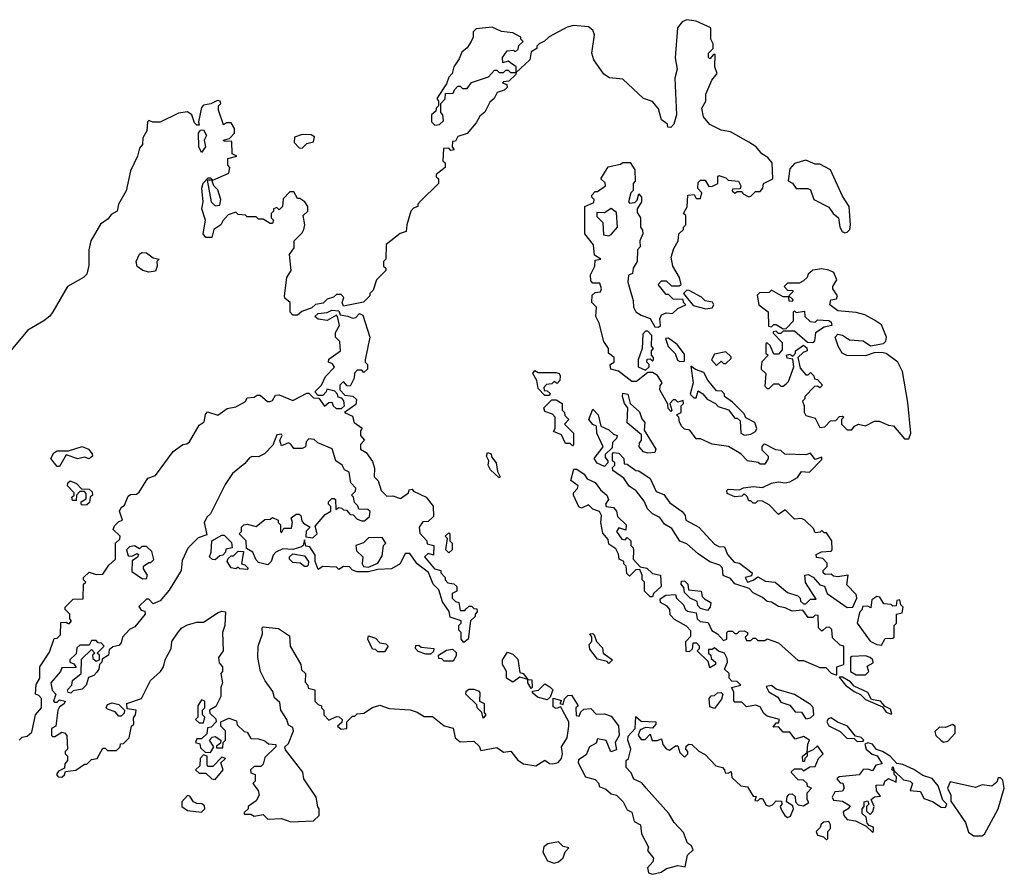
# Model space of a CAD drawing. Extents: x 1985742 to 2252716, y 78271 to 266492.
# Tile 70 of 250: x 2132952 to 2137251, y 139199 to 142931. Entities that reach past the tile are written whole.
import ezdxf

# ---------------------------------------------------------------- set-up
doc = ezdxf.new("R2010")
doc.units = 0

msp = doc.modelspace()

# ---------------------------------------------------------------- linework, layer by layer
at = {"layer": '0CON10XD'}
for points in [[(2136393.3, 139766.7), (2136400, 139785), (2136375, 139800), (2136338.3, 139788.3), (2136315, 139820), (2136285, 139820), (2136265, 139842.5), (2136241.7, 139841.7), (2136255, 139860), (2136265, 139860), (2136270, 139875), (2136215, 139890), (2136200.7, 139900.7), (2136185, 139930), (2136165, 139937.5), (2136125, 139930), (2136105, 139950), (2136075, 139950), (2136070, 139955), (2136070, 139995), (2136060, 140015), (2136100, 140025), (2136085, 140040), (2136061.7, 140041.7), (2136050, 140055), (2136050, 140075), (2136030, 140095), (2136042.5, 140125), (2136041.7, 140141.7), (2136030, 140165), (2136003.3, 140173.3), (2135985, 140187.5), (2135975, 140180), (2135960, 140180), (2135960, 140165), (2135970, 140155), (2135971.7, 140141.7), (2135990, 140125), (2135990, 140115), (2135965, 140100), (2135958.3, 140128.3), (2135910, 140175), (2135920, 140185), (2135920, 140195), (2135908.3, 140208.3), (2135891.7, 140208.3), (2135888.3, 140181.7), (2135875, 140170), (2135861.7, 140171.7), (2135860, 140215), (2135881.7, 140238.3), (2135881.7, 140261.7), (2135863, 140283), (2135811.7, 140311.7), (2135791.7, 140331.7), (2135790, 140355), (2135779.3, 140369.3), (2135750, 140385), (2135748.3, 140401.7), (2135773, 140417), (2135815, 140420), (2135820, 140405), (2135850, 140375), (2135857, 140357), (2135867.5, 140347.5), (2135905, 140340), (2135910, 140315), (2135923, 140303), (2135958.3, 140298.3), (2135973.6, 140263.6), (2135999.3, 140249.3), (2136025, 140220), (2136040, 140225), (2136040, 140255), (2136045, 140260), (2136065, 140260), (2136075, 140250), (2136085, 140250), (2136095, 140260), (2136115, 140262.5), (2136130, 140255), (2136130, 140245), (2136120, 140235), (2136125, 140220), (2136145, 140220), (2136155, 140230), (2136165, 140230), (2136175, 140220), (2136205, 140220), (2136215, 140227.5), (2136265, 140210), (2136351.7, 140131.7), (2136375, 140132.5), (2136445, 140102.5), (2136471.7, 140101.7), (2136495, 140077.5), (2136515, 140070), (2136520, 140070), (2136520, 140105), (2136550, 140115), (2136550, 140195), (2136535, 140200), (2136501.7, 140231.7), (2136497.5, 140267.5), (2136487.5, 140277.5), (2136473, 140277), (2136460, 140265), (2136455, 140260), (2136440, 140275), (2136438.3, 140328.3), (2136425, 140330), (2136415, 140320), (2136395, 140320), (2136371.7, 140351.7), (2136325, 140347.5), (2136295, 140362.5), (2136265, 140367.5), (2136235, 140387.5), (2136215, 140390), (2136195, 140407.5), (2136155, 140427.5), (2136136.7, 140446.7), (2136075, 140467.5), (2136055, 140490), (2136023.6, 140503.6), (2136020, 140535), (2136008.3, 140548.3), (2135965, 140563.3), (2135915, 140597.5), (2135865, 140642.5), (2135834.1, 140654.1), (2135799.3, 140709.3), (2135767, 140727), (2135746.4, 140756.4), (2135715, 140773.3), (2135693.3, 140795), (2135678.3, 140828.3), (2135643.9, 140873.9), (2135613.6, 140893.6), (2135589.3, 140929.3), (2135541.7, 140961.7), (2135540, 140975), (2135550, 140985), (2135550, 140995), (2135540, 141005), (2135540, 141035), (2135545, 141040), (2135568.3, 141038.3), (2135590, 141015), (2135591.7, 140991.7), (2135605, 140990), (2135641.7, 140961.7), (2135655, 140960), (2135705, 140927.5), (2135730.7, 140870.7), (2135765, 140857.5), (2135790.7, 140820.7), (2135845, 140782.5), (2135857.5, 140765), (2135860, 140745), (2135917.5, 140715), (2135985, 140640), (2136005, 140630), (2136029.3, 140629.3), (2136042.5, 140595), (2136071.7, 140561.7), (2136095, 140557.5), (2136150, 140515), (2136147.5, 140502.5), (2136120, 140495), (2136130, 140475), (2136155, 140482.5), (2136175, 140497.5), (2136208.3, 140478.3), (2136250, 140475), (2136305, 140430), (2136350, 140415), (2136360, 140405), (2136361.7, 140391.7), (2136375, 140380), (2136385, 140380), (2136405, 140400), (2136430, 140400), (2136383.6, 140473.6), (2136380, 140505), (2136395, 140507.5), (2136416.4, 140496.4), (2136445, 140462.5), (2136466.4, 140456.4), (2136477.5, 140425), (2136565, 140363.3), (2136590, 140365), (2136607.5, 140405), (2136605, 140420), (2136563, 140463), (2136570, 140505), (2136525, 140497.5), (2136505, 140500), (2136495, 140510), (2136468.3, 140508.3), (2136460, 140515), (2136460, 140525), (2136477, 140543), (2136477, 140557), (2136458.3, 140578.3), (2136431.7, 140581.7), (2136430, 140595), (2136453, 140607), (2136495, 140610), (2136500, 140615), (2136497.5, 140655), (2136475, 140690), (2136465, 140690), (2136455, 140700), (2136447, 140693), (2136425, 140690), (2136418.3, 140708.3), (2136380, 140745), (2136365, 140752.5), (2136335, 140750), (2136295, 140790), (2136265, 140770), (2136225, 140812.5), (2136195, 140827.5), (2136175, 140830), (2136165, 140820), (2136155, 140820), (2136145, 140830), (2136135, 140830), (2136128.3, 140848.3), (2136115, 140860), (2136105, 140850), (2136075, 140847.5), (2136041.7, 140861.7), (2136040, 140875), (2136045, 140880), (2136095, 140877.5), (2136113, 140887), (2136155, 140892.5), (2136195, 140887.5), (2136235, 140906.7), (2136265, 140912.5), (2136295, 140907.5), (2136315, 140913.3), (2136348.3, 140931.7), (2136365, 140957.5), (2136400, 140955), (2136455, 141010), (2136455, 141020), (2136425, 141010), (2136405, 141037.5), (2136385, 141030), (2136293, 141033), (2136275, 141050), (2136253, 141053), (2136205, 141077.5), (2136200, 141075), (2136193, 141067), (2136193, 141053), (2136220, 141025), (2136220, 141015), (2136205, 140990), (2136185, 140990), (2136177, 140997), (2136130, 141005), (2136100, 141035), (2136047, 141067), (2135975, 141077.5), (2135925, 141100), (2135905, 141100), (2135878.3, 141138.3), (2135855, 141142.5), (2135843.6, 141153.6), (2135833, 141173), (2135830, 141195), (2135820, 141205), (2135840, 141215), (2135840, 141245), (2135850, 141255), (2135848.3, 141268.3), (2135825, 141260), (2135815, 141270), (2135805, 141270), (2135790, 141255), (2135800, 141225), (2135795, 141220), (2135783.3, 141233.3), (2135781.7, 141251.7), (2135747.5, 141315), (2135748.3, 141331.7), (2135757.5, 141345), (2135736.4, 141376.4), (2135715, 141390), (2135695, 141390), (2135645, 141350), (2135625, 141350), (2135566.1, 141396.1), (2135532.5, 141405), (2135530, 141425), (2135547.5, 141435), (2135547.5, 141455), (2135522.5, 141475), (2135522.5, 141495), (2135502.5, 141525), (2135482.5, 141605), (2135467.5, 141635), (2135470, 141675), (2135450, 141695), (2135451.7, 141728.3), (2135465, 141740), (2135488.3, 141741.7), (2135492.5, 141755), (2135485, 141780), (2135455, 141780), (2135445, 141790), (2135443.6, 141816.4), (2135462.5, 141855), (2135465, 141880), (2135490, 141885), (2135461.7, 141901.7), (2135457, 141947), (2135420, 141995), (2135420, 142115), (2135458.3, 142131.7), (2135460, 142145), (2135450, 142155), (2135450, 142165), (2135465, 142180), (2135475, 142180), (2135510, 142205), (2135508.3, 142218.3), (2135490, 142235), (2135521.7, 142288.3), (2135575, 142300), (2135585, 142307.5), (2135617, 142307), (2135637.5, 142275), (2135640, 142225), (2135630, 142215), (2135630, 142185), (2135620, 142175), (2135610, 142135), (2135615, 142130), (2135637.5, 142132.5), (2135647.5, 142142.5), (2135655, 142170), (2135667.5, 142155), (2135667.5, 142135), (2135647.5, 142105), (2135648.3, 142088.3), (2135662.5, 142065), (2135662.5, 142025), (2135671.7, 142011.7), (2135672.5, 141995), (2135660, 141965), (2135661.7, 141938.3), (2135650, 141925), (2135647.5, 141875), (2135630, 141845), (2135628.3, 141821.7), (2135610, 141815), (2135607.5, 141785), (2135630, 141705), (2135632.5, 141675), (2135642.5, 141655), (2135665, 141640), (2135705, 141626.2), (2135725, 141590), (2135741.7, 141588.3), (2135750, 141595), (2135746.7, 141625), (2135755, 141642.5), (2135775, 141650), (2135801.7, 141648.3), (2135825, 141670), (2135860, 141685), (2135850, 141695), (2135848.3, 141708.3), (2135805, 141710), (2135785, 141730), (2135775, 141730), (2135740, 141775), (2135755, 141790), (2135775, 141790), (2135798.3, 141768.3), (2135831.7, 141768.3), (2135840, 141775), (2135833.3, 141805), (2135803.3, 141855), (2135797, 141893), (2135808.3, 141931.7), (2135827.5, 141965), (2135830, 141995), (2135850, 142015), (2135850, 142025), (2135860, 142035), (2135860, 142075), (2135850, 142085), (2135867, 142113), (2135870, 142165), (2135897, 142167), (2135905, 142150), (2135925, 142150), (2135930, 142175), (2135913, 142193), (2135915, 142220), (2135925, 142230), (2135945, 142230), (2135961.7, 142201.7), (2135977, 142203), (2136000, 142215), (2136000, 142245), (2136005, 142250), (2136035, 142240), (2136045, 142230), (2136090, 142225), (2136100, 142205), (2136098.3, 142191.7), (2136065, 142190), (2136063, 142183), (2136075, 142172.5), (2136085, 142180), (2136105, 142180), (2136110.7, 142170.7), (2136135, 142157.5), (2136145, 142160), (2136165, 142180), (2136185, 142180), (2136197.5, 142195), (2136200, 142215), (2136240, 142235), (2136237.5, 142305), (2136219.3, 142329.3), (2136192.5, 142345), (2136167.5, 142375), (2136135.9, 142395.9), (2136055, 142441.2), (2136015, 142447.5), (2135965, 142472.5), (2135937, 142507), (2135930, 142545), (2135947.5, 142575), (2135947.5, 142605), (2135974.1, 142665.9), (2135996.7, 142695), (2135987.5, 142725), (2135988.3, 142778.3), (2135981.7, 142778.3), (2135965, 142760), (2135960, 142765), (2135960, 142785), (2135980, 142805), (2135980, 142825), (2135970, 142845), (2135970, 142895), (2135905, 142924.4), (2135865, 142930.6), (2135845, 142922), (2135824.5, 142895), (2135814.2, 142764.2), (2135822.5, 142715), (2135812.5, 142675), (2135820, 142515), (2135807.5, 142475), (2135795, 142460), (2135781.7, 142461.7), (2135780, 142475), (2135753.9, 142493.9), (2135740.7, 142540.7), (2135715, 142573.3), (2135675, 142586), (2135585, 142670.8), (2135526.9, 142676.9), (2135502.9, 142692.9), (2135458.8, 142755), (2135450, 142785), (2135462, 142865), (2135453.8, 142885), (2135435, 142898.8), (2135370, 142905), (2135342.3, 142897.7), (2135263.9, 142856.1), (2135243.6, 142836.4), (2135220, 142825), (2135210, 142815), (2135210, 142805), (2135185, 142790), (2135180, 142755), (2135120, 142700), (2135118.3, 142691.7), (2135088.3, 142661.7), (2135065, 142660)], [(2134765, 142470), (2134785, 142472.5), (2134801.7, 142488.3), (2134800, 142515), (2134790, 142525), (2134790, 142565), (2134810, 142585), (2134811.7, 142608.3), (2134845, 142610), (2134850, 142625), (2134865, 142640), (2134875, 142640), (2134885, 142630), (2134905, 142630), (2134923.9, 142656.1), (2134998.3, 142681.7), (2135025, 142710), (2135035, 142710), (2135045, 142700), (2135065, 142700), (2135075, 142710), (2135085, 142710), (2135095, 142700), (2135120, 142700), (2135120, 142725), (2135085, 142750), (2135061.7, 142741.7), (2135060, 142765), (2135080, 142795), (2135107.5, 142797.5), (2135115, 142790), (2135128.3, 142801.7), (2135131.7, 142818.3), (2135150, 142835), (2135140, 142845), (2135140, 142855), (2135105, 142873.3), (2135055, 142878.6), (2135015, 142898), (2134945, 142890), (2134931.7, 142878.3), (2134932.5, 142855), (2134923.3, 142835), (2134905, 142807.5), (2134881.7, 142788.3), (2134870.7, 142759.3), (2134847.5, 142725), (2134840, 142695), (2134825, 142680), (2134815, 142650), (2134773, 142587), (2134780, 142575), (2134780, 142555), (2134770, 142545), (2134768.3, 142531.7), (2134750, 142515), (2134750, 142485), (2134765, 142470)], [(2135065, 142660), (2135060, 142655), (2135078.3, 142648.3), (2135080, 142635), (2135067, 142623), (2135037, 142613), (2135023, 142587), (2135005, 142570), (2134983, 142527), (2134960.7, 142509.3), (2134945, 142480), (2134906.4, 142433.6), (2134865, 142420), (2134855, 142400), (2134841.7, 142398.3), (2134840, 142375), (2134848.3, 142361.7), (2134835, 142360), (2134825, 142370), (2134801.7, 142368.3), (2134800, 142315), (2134810, 142305), (2134810, 142285), (2134770, 142255), (2134770, 142245), (2134780, 142235), (2134780, 142215), (2134701.7, 142138.3), (2134690, 142125), (2134690, 142115), (2134671.7, 142108.3), (2134660, 142095), (2134642.5, 142035), (2134640, 142005), (2134613, 141997), (2134551.7, 141948.3), (2134550, 141885), (2134540, 141875), (2134540, 141855), (2134550, 141845), (2134550, 141835), (2134510, 141795), (2134495, 141750), (2134480, 141735), (2134480, 141725), (2134452.5, 141697.5), (2134365, 141680), (2134360, 141695), (2134367, 141717), (2134355, 141730), (2134335, 141730), (2134321.7, 141718.3), (2134295, 141710), (2134277, 141693), (2134243, 141687), (2134227, 141673), (2134183, 141657), (2134165, 141640), (2134145, 141640), (2134133, 141653), (2134132.5, 141695), (2134110, 141715), (2134107.5, 141725), (2134117.5, 141805), (2134137.5, 141835), (2134130, 141905), (2134150, 141935), (2134150, 141965), (2134185, 142000), (2134192.5, 142015), (2134197.5, 142035), (2134190, 142075), (2134210, 142095), (2134210, 142115), (2134197.5, 142135), (2134175, 142150), (2134165, 142150), (2134148.3, 142178.3), (2134131.7, 142178.3), (2134101.7, 142148.3), (2134100, 142115), (2134085, 142100), (2134075, 142110), (2134060, 142105), (2134060, 142095), (2134050, 142085), (2134050, 142065), (2134060, 142055), (2134055, 142040), (2134045, 142040), (2134015, 142060), (2133995, 142060), (2133985, 142070), (2133945, 142070), (2133937, 142077), (2133905, 142080), (2133895, 142090), (2133861.7, 142078.3), (2133838.3, 142051.7), (2133830, 142035), (2133800, 142015), (2133790, 141980), (2133765, 141980), (2133752.5, 141995), (2133763.3, 142055), (2133747.5, 142105), (2133752.5, 142135), (2133747.5, 142195), (2133753, 142217), (2133775, 142240), (2133785, 142240), (2133795, 142230), (2133865, 142260), (2133870, 142285), (2133860, 142295), (2133860, 142325), (2133900, 142335), (2133880, 142345), (2133878.3, 142398.3), (2133845, 142400), (2133840, 142405), (2133868.3, 142411.7), (2133890, 142435), (2133890, 142455), (2133875, 142480), (2133855, 142480), (2133841.7, 142471.7), (2133820, 142535), (2133820, 142555), (2133830, 142565), (2133827.5, 142575), (2133815, 142577.5), (2133787, 142563), (2133755, 142556.7), (2133745, 142547.5), (2133732.5, 142485), (2133735, 142470), (2133725, 142470), (2133715, 142480), (2133703.3, 142515), (2133685, 142528.8), (2133645, 142522), (2133565, 142482.5), (2133532.5, 142482.5), (2133515, 142490), (2133510, 142485), (2133506.7, 142445), (2133490, 142415), (2133487.5, 142385), (2133475, 142370), (2133466.7, 142335), (2133435, 142270), (2133416.4, 142183.6), (2133382.5, 142125), (2133377.5, 142095), (2133350.7, 142079.3), (2133338.3, 142061.7), (2133305, 142037.5), (2133262.5, 141965), (2133253.3, 141925), (2133253, 141857), (2133245, 141820), (2133230, 141805), (2133160, 141765), (2133096.7, 141655), (2133083.9, 141636.1), (2133057.5, 141615), (2132987.5, 141575), (2132913.3, 141486.7)], [(2133745, 142350), (2133733.3, 142375), (2133732.5, 142435), (2133741.7, 142448.3), (2133755, 142450), (2133767.5, 142425), (2133757.5, 142405), (2133762.5, 142375), (2133745, 142350)], [(2134185, 142370), (2134205, 142390), (2134235, 142397.5), (2134238.8, 142418.8), (2134225, 142427.5), (2134185, 142430), (2134151.7, 142418.3), (2134150, 142395), (2134171.7, 142371.7), (2134185, 142370)], [(2136555, 142000), (2136565, 142003.3), (2136576.7, 142015), (2136580, 142035), (2136573.8, 142115), (2136545, 142160), (2136492.5, 142275), (2136445, 142300), (2136425, 142300), (2136385, 142316.7), (2136335, 142302.5), (2136315, 142280), (2136307.5, 142227.5), (2136326.4, 142216.4), (2136343, 142193), (2136393.6, 142193.6), (2136405, 142187.5), (2136418.8, 142145), (2136485, 142112.5), (2136503.6, 142083.6), (2136527.5, 142065), (2136533.3, 142025), (2136543.3, 142005), (2136555, 142000)], [(2133805, 142117.5), (2133825, 142120), (2133830, 142145), (2133817, 142187), (2133800, 142205), (2133790, 142230), (2133770, 142230), (2133787.5, 142135), (2133805, 142117.5)], [(2135525, 141987.5), (2135535, 141992.5), (2135562.5, 142025), (2135558.3, 142088.3), (2135535, 142106.7), (2135505, 142087.5), (2135471.7, 142088.3), (2135471.7, 142071.7), (2135497.5, 142045), (2135501.7, 141991.7), (2135525, 141987.5)], [(2133515, 141827.5), (2133490, 141835), (2133465, 141852.5), (2133460, 141875), (2133475, 141906.7), (2133485, 141913.3), (2133505, 141912.5), (2133535, 141890), (2133560, 141885), (2133550, 141875), (2133552.5, 141855), (2133545, 141832.5), (2133515, 141827.5)], [(2136835, 141100), (2136842.5, 141125), (2136829.5, 141259.5), (2136806.1, 141393.9), (2136786.7, 141435), (2136735, 141473.3), (2136715, 141476.7), (2136683.6, 141476.4), (2136645, 141463.3), (2136563.6, 141463.6), (2136543.3, 141475), (2136526.2, 141505), (2136512.5, 141545), (2136525, 141557.5), (2136545, 141552.5), (2136575, 141533.3), (2136635, 141528.8), (2136666.4, 141506.4), (2136723.6, 141516.4), (2136733.6, 141526.4), (2136736.4, 141543.6), (2136715, 141597.5), (2136685, 141618.8), (2136641.7, 141641.7), (2136605, 141652.5), (2136525, 141660), (2136490, 141685), (2136493.3, 141706.7), (2136518.3, 141711.7), (2136522.5, 141725), (2136502.5, 141755), (2136502.5, 141765), (2136520, 141795), (2136506.4, 141826.4), (2136485, 141837.5), (2136455, 141842.5), (2136415, 141837.5), (2136395, 141820), (2136390, 141805), (2136375, 141790), (2136355, 141780), (2136305, 141780), (2136290, 141765), (2136305, 141750), (2136328.3, 141748.3), (2136328.3, 141741.7), (2136310, 141725), (2136328.3, 141708.3), (2136325, 141700), (2136311.7, 141701.7), (2136310, 141720), (2136285, 141720), (2136235, 141750), (2136225, 141740), (2136181.7, 141738.3), (2136172.5, 141727.5), (2136180, 141685), (2136220, 141655), (2136221.7, 141591.7), (2136235, 141590), (2136245, 141600), (2136255, 141600), (2136285, 141580), (2136298.3, 141581.7), (2136330, 141615), (2136330, 141655), (2136335, 141660), (2136342.5, 141652.5), (2136378.3, 141658.3), (2136380, 141635), (2136403, 141613), (2136425, 141610), (2136435, 141620), (2136485, 141617.5), (2136495, 141610), (2136497.5, 141595), (2136465, 141587.5), (2136427, 141563), (2136421.7, 141528.3), (2136415, 141520), (2136391.7, 141521.7), (2136335, 141570), (2136285, 141570), (2136275, 141560), (2136265, 141560), (2136255, 141570), (2136241.7, 141568.3), (2136241.7, 141561.7), (2136281.7, 141521.7), (2136281.7, 141488.3), (2136265, 141470), (2136245, 141470), (2136228.3, 141508.3), (2136215, 141520), (2136210, 141515), (2136210, 141475), (2136220, 141465), (2136193, 141437), (2136190, 141415), (2136190, 141405), (2136210, 141385), (2136205, 141330), (2136215, 141320), (2136225, 141320), (2136245, 141340), (2136265, 141340), (2136275, 141330), (2136285, 141330), (2136299.3, 141340.7), (2136308.8, 141351.2), (2136332.5, 141415), (2136328.3, 141448.3), (2136302.5, 141452.5), (2136300, 141465), (2136315, 141470), (2136328.3, 141461.7), (2136340, 141475), (2136340, 141485), (2136375, 141510), (2136388.3, 141498.3), (2136390, 141485), (2136372.5, 141477.5), (2136350, 141455), (2136359.3, 141409.3), (2136385, 141380), (2136395, 141380), (2136405, 141390), (2136420, 141375), (2136421.7, 141361.7), (2136435, 141360), (2136457.5, 141335), (2136445, 141322.5), (2136435, 141330), (2136421.7, 141328.3), (2136380, 141285), (2136380, 141275), (2136370, 141265), (2136377.5, 141245), (2136377, 141217), (2136385, 141202.5), (2136425, 141190), (2136445, 141150), (2136467, 141153), (2136491.7, 141178.3), (2136515, 141180), (2136531.7, 141198.3), (2136545, 141200), (2136550, 141195), (2136540, 141185), (2136540, 141165), (2136565, 141140), (2136585, 141140), (2136597.5, 141155), (2136615, 141163.8), (2136645, 141157.5), (2136685, 141177.5), (2136705, 141177.5), (2136745, 141160), (2136767, 141157), (2136815, 141100), (2136835, 141100)], [(2135948.3, 141668.3), (2135975, 141672.5), (2135982.5, 141685), (2135977, 141697), (2135945, 141702.5), (2135928.3, 141718.3), (2135875, 141747.5), (2135865, 141750), (2135850, 141735), (2135893, 141683), (2135948.3, 141668.3)], [(2132950, 139785), (2132963, 139797), (2132985, 139802.5), (2133005, 139820), (2133020, 139895), (2133047.5, 139925), (2133047, 139967), (2133035, 139980), (2133020, 139985), (2133023, 140027), (2133040, 140055), (2133040, 140105), (2133081.7, 140168.3), (2133101.7, 140228.3), (2133115, 140230), (2133130, 140245), (2133131.7, 140298.3), (2133155, 140300), (2133160, 140295), (2133167, 140293), (2133177.5, 140305), (2133170, 140315), (2133170, 140335), (2133150, 140355), (2133150, 140365), (2133185, 140400), (2133228.3, 140401.7), (2133230, 140465), (2133240, 140475), (2133230, 140485), (2133230, 140495), (2133255, 140517.5), (2133285, 140507.5), (2133315, 140510), (2133340.7, 140549.3), (2133370, 140575), (2133370, 140645), (2133388.3, 140661.7), (2133390, 140675), (2133360, 140705), (2133365, 140720), (2133385, 140740), (2133400, 140745), (2133387.5, 140785), (2133395, 140800), (2133410, 140810), (2133425, 140850), (2133435, 140857.5), (2133461.7, 140858.3), (2133473, 140867), (2133510.7, 140929.3), (2133545, 140940), (2133622.5, 141045), (2133663.9, 141076.1), (2133681.7, 141078.3), (2133693, 141087), (2133735, 141160), (2133757.5, 141175), (2133763, 141207), (2133771.7, 141218.3), (2133816.4, 141203.6), (2133857.5, 141232.5), (2133895, 141240), (2133937, 141263), (2133945, 141280), (2133975, 141282.5), (2133988.3, 141291.7), (2134001.7, 141291.7), (2134033.9, 141263.9), (2134045, 141263.3), (2134055, 141267.5), (2134068.3, 141291.7), (2134085, 141292.5), (2134145, 141267.5), (2134205, 141300), (2134215, 141300), (2134235, 141280), (2134258.3, 141278.3), (2134283, 141243), (2134301.7, 141258.3), (2134315, 141260), (2134320, 141245), (2134333, 141233), (2134357.5, 141232.5), (2134370, 141245), (2134367, 141267), (2134358.3, 141278.3), (2134341.7, 141281.7), (2134340, 141295), (2134328.3, 141308.3), (2134293, 141317), (2134290, 141305), (2134275, 141290), (2134255, 141290), (2134240, 141305), (2134270, 141335), (2134287, 141373), (2134327, 141413), (2134318.3, 141428.3), (2134300, 141435), (2134301.7, 141448.3), (2134352.5, 141485), (2134350, 141525), (2134330, 141545), (2134330, 141565), (2134347.5, 141595), (2134340, 141635), (2134335, 141640), (2134295, 141617.5), (2134255, 141623.3), (2134240, 141635), (2134255, 141647.5), (2134295, 141652.5), (2134315, 141662.5), (2134345, 141660), (2134351.7, 141641.7), (2134385, 141636.7), (2134405, 141626.7), (2134419.2, 141630.8), (2134435, 141647.5), (2134450.7, 141640.7), (2134480, 141545), (2134460, 141445), (2134460, 141435), (2134470, 141425), (2134470, 141405), (2134455, 141390), (2134445, 141400), (2134425, 141400), (2134413, 141387), (2134412.5, 141365), (2134395, 141330), (2134381.7, 141331.7), (2134365, 141350), (2134350, 141335), (2134350, 141315), (2134371.7, 141291.7), (2134407, 141287), (2134421.7, 141271.7), (2134419.3, 141250.7), (2134370, 141215), (2134405, 141200), (2134411.7, 141171.7), (2134447, 141147), (2134440, 141135), (2134440, 141115), (2134457.5, 141095), (2134440, 141075), (2134440, 141055), (2134465, 141040), (2134491.7, 141001.7), (2134501.7, 140971.7), (2134500, 140935), (2134516.7, 140916.7), (2134530, 140875), (2134555, 140850), (2134581.7, 140851.7), (2134615, 140840), (2134650, 140865), (2134651.7, 140878.3), (2134665, 140880), (2134671.7, 140871.7), (2134726.1, 140846.1), (2134757, 140807), (2134758.3, 140761.7), (2134735, 140740), (2134711.7, 140738.3), (2134696.7, 140715), (2134698.3, 140688.3), (2134730, 140655), (2134731.7, 140641.7), (2134760, 140635), (2134758.3, 140591.7), (2134735, 140600), (2134720, 140585), (2134763.3, 140533.3), (2134790, 140525), (2134790, 140515), (2134810, 140495), (2134810, 140485), (2134821.7, 140471.7), (2134847, 140467), (2134860, 140455), (2134860, 140435), (2134840, 140425), (2134840, 140405), (2134855, 140390), (2134870, 140385), (2134875, 140350), (2134895, 140350), (2134901.7, 140358.3), (2134915, 140370), (2134925, 140370), (2134935, 140360), (2134948.3, 140358.3), (2134950, 140345), (2134940, 140335), (2134940, 140325), (2134920, 140305), (2134910, 140225), (2134891.7, 140211.7), (2134880, 140225), (2134880, 140255), (2134870, 140265), (2134870, 140285), (2134880, 140295), (2134880, 140305), (2134831.7, 140321.7), (2134827, 140347), (2134798.3, 140388.3), (2134781.7, 140441.7), (2134757.5, 140465), (2134737, 140517), (2134687.5, 140555), (2134655, 140600), (2134635, 140600), (2134612.5, 140555), (2134575, 140532.5), (2134515, 140530), (2134475, 140520), (2134425, 140520), (2134405, 140527.5), (2134391.7, 140541.7), (2134365, 140542.5), (2134345, 140530), (2134335, 140540), (2134275, 140542.5), (2134255, 140530), (2134242.5, 140565), (2134241.7, 140591.7), (2134218.3, 140628.3), (2134201.7, 140631.7), (2134195, 140660), (2134190, 140635), (2134181.7, 140628.3), (2134145, 140617.5), (2134100.7, 140619.3), (2134070, 140605), (2134058.3, 140591.7), (2134050, 140565), (2134035, 140550), (2133995, 140560), (2133983, 140573), (2133970, 140605), (2133941.7, 140621.7), (2133940, 140655), (2133910, 140685), (2133920, 140695), (2133920, 140715), (2133930, 140725), (2133945, 140727.5), (2133985, 140717.5), (2134021.7, 140748.3), (2134045, 140750), (2134055, 140757.5), (2134080, 140745), (2134080, 140735), (2134090, 140725), (2134090, 140695), (2134095, 140690), (2134105, 140710), (2134139.3, 140710.7), (2134143.3, 140735), (2134137.5, 140755), (2134158.3, 140771.7), (2134171.7, 140771.7), (2134180, 140765), (2134183, 140743), (2134191.7, 140731.7), (2134220, 140715), (2134203, 140697), (2134201.7, 140671.7), (2134231.7, 140668.3), (2134250, 140685), (2134241.7, 140718.3), (2134285, 140770), (2134310, 140785), (2134310, 140805), (2134300, 140815), (2134300, 140825), (2134315, 140840), (2134325, 140840), (2134330, 140835), (2134331.7, 140791.7), (2134345, 140800), (2134358.3, 140798.3), (2134365, 140790), (2134378.3, 140788.3), (2134395, 140770), (2134408.3, 140768.3), (2134425, 140750), (2134445, 140742.5), (2134457, 140743), (2134479.3, 140760.7), (2134482.5, 140782.5), (2134471.7, 140791.7), (2134433, 140793), (2134428.3, 140808.3), (2134413, 140823), (2134410, 140845), (2134400, 140855), (2134418.3, 140871.7), (2134420, 140885), (2134398.3, 140908.3), (2134390, 140955), (2134370, 140965), (2134360, 140985), (2134332.5, 141005), (2134316.4, 141056.4), (2134253, 141083), (2134237, 141097), (2134215, 141100), (2134202.5, 141087.5), (2134200, 141065), (2134185, 141057.5), (2134148.3, 141058.3), (2134136.4, 141076.4), (2134125, 141082.5), (2134095, 141070), (2134087.5, 141095), (2134097.5, 141115), (2134095, 141120), (2134075, 141117.5), (2134057, 141073), (2134020, 141035), (2133995, 141021.2), (2133967, 141023), (2133955, 141017.5), (2133935, 140992.5), (2133880.6, 140949.4), (2133848.8, 140901.2), (2133785, 140772.5), (2133770, 140760), (2133757.5, 140735), (2133768.3, 140681.7), (2133731.7, 140668.3), (2133686.4, 140623.6), (2133660.7, 140569.3), (2133657.5, 140525), (2133605, 140440), (2133565, 140392.5), (2133535, 140380), (2133515, 140400), (2133505, 140400), (2133471.7, 140368.3), (2133481.7, 140351.7), (2133498.3, 140348.3), (2133500, 140335), (2133455, 140280), (2133431.7, 140268.3), (2133400, 140235), (2133395, 140210), (2133385, 140197.5), (2133358.3, 140191.7), (2133341.7, 140178.3), (2133340, 140155), (2133311.7, 140138.3), (2133310, 140125), (2133300, 140115)], [(2135685, 141400), (2135700, 141415), (2135700, 141425), (2135690, 141435), (2135691.7, 141448.3), (2135705, 141450), (2135715, 141440), (2135720, 141445), (2135720, 141455), (2135710, 141465), (2135710, 141485), (2135720, 141495), (2135710, 141505), (2135711.7, 141551.7), (2135695, 141570), (2135685, 141570), (2135673, 141557), (2135670, 141495), (2135652.5, 141445), (2135652.5, 141415), (2135685, 141400)], [(2135835, 141437.5), (2135855, 141440), (2135855, 141470), (2135823, 141513), (2135785, 141540), (2135771.7, 141538.3), (2135783, 141503), (2135813.6, 141473.6), (2135823.6, 141443.6), (2135835, 141437.5)], [(2135995, 141420), (2136015, 141440), (2136025, 141430), (2136035, 141430), (2136058.3, 141451.7), (2136058.3, 141458.3), (2136035, 141480), (2135985, 141470), (2135972.5, 141445), (2135995, 141420)], [(2136117, 141117), (2136145, 141120), (2136165, 141132.5), (2136170, 141145), (2136161.7, 141171.7), (2136122.5, 141192.5), (2136115, 141210), (2136065, 141260), (2136030, 141285), (2136030, 141295), (2136018.3, 141308.3), (2135995, 141310), (2135957, 141357), (2135939.3, 141389.3), (2135903, 141403), (2135881.7, 141418.3), (2135892.5, 141345), (2135880, 141295), (2135895, 141280), (2135905, 141280), (2135915, 141310), (2135935, 141297.5), (2135953.6, 141273.6), (2135990, 141255), (2136001.2, 141241.2), (2136047, 141227), (2136075, 141190), (2136085, 141190), (2136098.3, 141178.3), (2136100, 141125), (2136117, 141117)], [(2135265, 141290), (2135245, 141290), (2135215, 141320), (2135210, 141355), (2135192.5, 141385), (2135201.7, 141398.3), (2135215, 141390), (2135295, 141390), (2135306.7, 141385), (2135312.5, 141375), (2135310, 141355), (2135298.3, 141341.7), (2135285, 141350), (2135275, 141340), (2135251.7, 141338.3), (2135240, 141325), (2135241.7, 141311.7), (2135255, 141310), (2135268.3, 141298.3), (2135265, 141290)], [(2135695, 141037.5), (2135675, 141043.3), (2135656.7, 141065), (2135658.3, 141081.7), (2135667.5, 141095), (2135667.5, 141117.5), (2135605, 141170), (2135607.5, 141235), (2135592.5, 141255), (2135583.3, 141285), (2135585, 141300), (2135607.5, 141295), (2135617.5, 141255), (2135658.3, 141218.3), (2135668.3, 141188.3), (2135681.7, 141171.7), (2135678.3, 141138.3), (2135730, 141055), (2135725, 141040), (2135695, 141037.5)], [(2135365, 141070), (2135355, 141080), (2135335, 141080), (2135318.3, 141118.3), (2135283, 141133), (2135290, 141145), (2135290, 141195), (2135278.3, 141208.3), (2135245, 141220), (2135240, 141235), (2135275, 141270), (2135295, 141270), (2135320, 141255), (2135320, 141225), (2135330, 141215), (2135331.7, 141201.7), (2135350, 141185), (2135330, 141165), (2135370, 141125), (2135370, 141075), (2135365, 141070)], [(2135505, 140980), (2135473.6, 140993.6), (2135460, 141015), (2135500, 141065), (2135472.5, 141125), (2135470, 141155), (2135455, 141162.5), (2135437.5, 141185), (2135455, 141230), (2135477.5, 141205), (2135490, 141155), (2135525, 141140), (2135545, 141120), (2135560, 141115), (2135558.3, 141101.7), (2135540, 141085), (2135538.3, 141061.7), (2135508.3, 141031.7), (2135508.3, 141018.3), (2135520, 141005), (2135520, 140995), (2135505, 140980)], [(2133125, 140980), (2133115, 140980), (2133087.5, 141015), (2133100.7, 141039.3), (2133115, 141047.5), (2133165, 141047.5), (2133225, 141067.5), (2133252.5, 141055), (2133267.5, 141035), (2133270, 141025), (2133255, 141013.3), (2133235, 141020), (2133205, 141012.5), (2133155, 141030), (2133125, 140980)], [(2135045, 140930), (2135007.5, 140965), (2134997.5, 140985), (2135000, 141005), (2134990, 141025), (2134995, 141040), (2135010, 141035), (2135011.7, 141021.7), (2135032.5, 140995), (2135037.5, 140957.5), (2135050, 140935), (2135045, 140930)], [(2135715, 140410), (2135705, 140410), (2135680, 140435), (2135680, 140475), (2135670, 140485), (2135670, 140505), (2135660, 140530), (2135641.7, 140528.3), (2135615, 140500), (2135603, 140513), (2135600, 140545), (2135590, 140555), (2135590, 140565), (2135570, 140575), (2135567, 140597), (2135555, 140620), (2135525, 140640), (2135520.7, 140660.7), (2135498.3, 140688.3), (2135490, 140735), (2135492.5, 140765), (2135483, 140783), (2135453.9, 140793.9), (2135435, 140812.5), (2135405, 140797.5), (2135393, 140803), (2135370, 140855), (2135370, 140865), (2135387, 140883), (2135390, 140895), (2135358.3, 140918.3), (2135371.7, 140968.3), (2135385, 140967.5), (2135416.4, 140946.4), (2135430, 140925), (2135465, 140910), (2135488.3, 140878.3), (2135516.2, 140855), (2135522.5, 140835), (2135510, 140815), (2135512.5, 140805), (2135545, 140800), (2135557.5, 140785), (2135561.7, 140761.7), (2135600, 140725), (2135598.3, 140701.7), (2135568.3, 140711.7), (2135557.5, 140695), (2135581.7, 140661.7), (2135595, 140660), (2135605, 140670), (2135620, 140655), (2135620, 140635), (2135630, 140625), (2135631.7, 140611.7), (2135630, 140575), (2135661.7, 140541.7), (2135690, 140535), (2135715, 140512.5), (2135750, 140505), (2135752.5, 140455), (2135720, 140425), (2135715, 140410)], [(2133225, 140810), (2133220, 140815), (2133220, 140825), (2133241.7, 140838.3), (2133241.7, 140861.7), (2133235, 140870), (2133215, 140870), (2133200, 140855), (2133198.3, 140831.7), (2133181.7, 140831.7), (2133180, 140845), (2133190, 140855), (2133190, 140865), (2133160, 140895), (2133161.7, 140908.3), (2133172.5, 140917.5), (2133200, 140905), (2133221.7, 140881.7), (2133255, 140880), (2133268.3, 140868.3), (2133270, 140855), (2133260, 140845), (2133257, 140823), (2133245, 140812.5), (2133225, 140810)], [(2134825, 140602.5), (2134812.5, 140615), (2134820, 140665), (2134810, 140675), (2134825, 140690), (2134830, 140685), (2134830, 140655), (2134840, 140645), (2134840, 140615), (2134825, 140602.5)], [(2133805, 140572.5), (2133793, 140573), (2133780, 140585), (2133787.5, 140605), (2133790, 140655), (2133835, 140680), (2133845, 140680), (2133877, 140647), (2133880, 140625), (2133851.7, 140618.3), (2133850, 140605), (2133838.3, 140591.7), (2133825, 140590), (2133805, 140572.5)], [(2134475, 140540), (2134515, 140557.5), (2134535, 140590), (2134540, 140635), (2134550, 140645), (2134535, 140670), (2134475, 140667.5), (2134453.6, 140646.4), (2134420, 140635), (2134421.7, 140611.7), (2134450, 140585), (2134447.5, 140555), (2134453, 140543), (2134475, 140540)], [(2133488.3, 140488.3), (2133505, 140490), (2133510, 140505), (2133493, 140533), (2133492.5, 140545), (2133515, 140560), (2133525, 140560), (2133537, 140573), (2133528.3, 140608.3), (2133505, 140630), (2133485, 140630), (2133475, 140620), (2133453, 140633), (2133431.7, 140628.3), (2133417.5, 140615), (2133425, 140590), (2133441.7, 140588.3), (2133465, 140600), (2133470, 140595), (2133466.4, 140583.6), (2133442.5, 140567.5), (2133441.7, 140521.7), (2133488.3, 140488.3)], [(2133945, 140530), (2133913, 140533), (2133905, 140540), (2133895, 140532.5), (2133875, 140537.5), (2133857.5, 140565), (2133861.7, 140578.3), (2133875, 140590), (2133885, 140590), (2133905, 140610), (2133928.3, 140608.3), (2133920, 140555), (2133935, 140550), (2133950, 140535), (2133945, 140530)], [(2134195, 140542.5), (2134177, 140557), (2134145, 140560), (2134130, 140575), (2134130, 140585), (2134145, 140597.5), (2134195, 140590), (2134212.5, 140565), (2134211.7, 140548.3), (2134205, 140543.3), (2134195, 140542.5)], [(2135955, 140350), (2135925, 140360), (2135913, 140373), (2135910, 140390), (2135880, 140405), (2135855, 140430), (2135851.7, 140451.7), (2135840, 140465), (2135841.7, 140478.3), (2135855, 140480), (2135870, 140465), (2135871.7, 140441.7), (2135927.5, 140435), (2135932.5, 140412.5), (2135941.7, 140401.7), (2135970, 140385), (2135967.5, 140365), (2135955, 140350)], [(2136715, 140200), (2136731.7, 140228.3), (2136765, 140230), (2136770, 140235), (2136770, 140285), (2136780, 140295), (2136780, 140335), (2136805, 140340), (2136810, 140365), (2136800, 140375), (2136795, 140397.5), (2136782.5, 140395), (2136778.3, 140371.7), (2136765, 140370), (2136757, 140377), (2136725, 140380), (2136708.3, 140408.3), (2136695, 140412.5), (2136673, 140397), (2136668.3, 140361.7), (2136655, 140370), (2136631.7, 140368.3), (2136630, 140355), (2136618.3, 140341.7), (2136608.8, 140295), (2136665, 140217.5), (2136695, 140202.5), (2136715, 140200)], [(2133300, 140115), (2133297.5, 140095), (2133288.3, 140081.7), (2133275, 140067.5), (2133251.7, 140058.3), (2133242.5, 140025), (2133225, 140007.5), (2133185, 140000), (2133175, 139990), (2133163, 139993), (2133160, 140005), (2133180, 140025), (2133182.5, 140045), (2133220, 140075), (2133221.7, 140138.3), (2133265, 140180), (2133280, 140165), (2133270, 140155), (2133271.7, 140141.7), (2133285, 140130), (2133300, 140135), (2133300, 140155), (2133290, 140165), (2133320, 140195), (2133308.3, 140208.3), (2133295, 140210), (2133285, 140220), (2133265, 140220), (2133255, 140200), (2133215, 140200), (2133201.7, 140188.3), (2133198.3, 140161.7), (2133170, 140135), (2133170, 140125), (2133188.3, 140118.3), (2133198.3, 140101.7), (2133135, 140100), (2133130, 140085), (2133087.5, 140035), (2133093, 140003), (2133110, 139985), (2133100, 139955), (2133105, 139950), (2133115, 139950), (2133125, 139960), (2133150, 139955), (2133146.4, 139943.6), (2133125, 139930), (2133117.5, 139915), (2133110, 139845), (2133090, 139835), (2133090, 139805), (2133095, 139800), (2133105, 139800), (2133135, 139820), (2133147, 139817), (2133157.5, 139805), (2133160, 139745), (2133150, 139735), (2133150, 139725), (2133160, 139715), (2133160, 139695), (2133148.3, 139681.7), (2133147.5, 139662.5), (2133120.7, 139649.3), (2133112.5, 139635), (2133120, 139625), (2133135, 139622.5), (2133147, 139633), (2133151.7, 139648.3), (2133197, 139653), (2133235, 139680), (2133245, 139680), (2133265, 139700), (2133290, 139705), (2133315, 139750), (2133325, 139750), (2133335, 139740), (2133375, 139740), (2133390, 139755), (2133391.7, 139768.3), (2133405, 139770), (2133430, 139795), (2133440, 139845), (2133450, 139855), (2133448.3, 139881.7), (2133457.5, 139895), (2133460, 139915), (2133421.7, 139921.7), (2133420, 139945), (2133483.6, 139966.4), (2133522.5, 140045), (2133565.9, 140084.1), (2133580, 140105), (2133587.5, 140135), (2133612.5, 140185), (2133616.7, 140215), (2133643.3, 140256.7), (2133660, 140275), (2133685, 140287.5), (2133725, 140300), (2133755, 140300), (2133818.3, 140341.7), (2133835, 140347.5), (2133850, 140345), (2133847.5, 140285), (2133837.5, 140255), (2133840, 140175), (2133820, 140145), (2133822.5, 140122.5), (2133837.5, 140105), (2133837.5, 140085), (2133830, 140075), (2133837.5, 140035), (2133830, 140015), (2133830, 139975), (2133808.3, 139931.7), (2133780, 139915), (2133781.7, 139901.7), (2133808.3, 139878.3), (2133810, 139865), (2133788.3, 139841.7), (2133771.7, 139838.3), (2133768.3, 139811.7), (2133745, 139790), (2133725, 139790), (2133720, 139775), (2133738.3, 139768.3), (2133741.7, 139751.7), (2133761.7, 139731.7), (2133785, 139730), (2133800, 139755), (2133780, 139785), (2133791.7, 139798.3), (2133805, 139800), (2133830, 139785), (2133828.3, 139771.7), (2133811.7, 139758.3), (2133811.7, 139751.7), (2133838.3, 139751.7), (2133840, 139775), (2133850, 139785), (2133850, 139825), (2133830, 139845), (2133830, 139865), (2133865, 139880), (2133898.3, 139868.3), (2133901.7, 139851.7), (2133931.7, 139821.7), (2133945, 139820), (2133961.7, 139791.7), (2133995, 139790), (2134021.7, 139781.7), (2134038.3, 139768.3), (2134070, 139765), (2134070, 139755), (2134021.7, 139708.3), (2134015, 139680), (2134005, 139670), (2133975, 139670), (2133960, 139655), (2133961.7, 139641.7), (2133980, 139635), (2133980, 139605), (2133970, 139595), (2133992.5, 139565), (2133997.5, 139545), (2133985, 139520), (2133950, 139495), (2133950, 139485), (2133931.7, 139468.3), (2133931.7, 139461.7), (2133961.7, 139461.7), (2133975, 139452.5), (2134015, 139460), (2134035, 139440), (2134095, 139442.5), (2134135, 139427.5), (2134235, 139432.5), (2134260, 139455), (2134260, 139485), (2134253, 139493), (2134246.1, 139536.1), (2134192.5, 139615), (2134187.5, 139645), (2134113, 139743), (2134110, 139755), (2134125, 139770), (2134147.5, 139825), (2134145, 139840), (2134125, 139850), (2134117.5, 139875), (2134092.5, 139915), (2134088.3, 139948.3), (2134065, 139970), (2134057, 139997), (2134023.8, 140043.8), (2134003.3, 140085), (2133991.2, 140145), (2133992.5, 140195), (2134011.7, 140248.3), (2134010, 140275), (2134015, 140280), (2134081.7, 140271.7), (2134130, 140240), (2134132.5, 140195), (2134180, 140115), (2134181.7, 140091.7), (2134200, 140075), (2134198.3, 140038.3), (2134210, 140025), (2134211.7, 140011.7), (2134240, 140005), (2134240, 139955), (2134255, 139940), (2134270, 139935), (2134270, 139925), (2134280, 139915), (2134280, 139895), (2134301.7, 139871.7), (2134335, 139887.5), (2134347, 139887), (2134360, 139875), (2134358.3, 139861.7), (2134340, 139845), (2134355, 139832.5), (2134380, 139835), (2134380, 139865), (2134405, 139890), (2134415, 139890), (2134425, 139900), (2134455, 139902.5), (2134493, 139927), (2134525, 139936.7), (2134565, 139922.5), (2134656.4, 139916.4), (2134687, 139907), (2134718.3, 139888.3), (2134755, 139887.5), (2134805, 139847.5), (2134845, 139837.5), (2134853.3, 139795), (2134875, 139776.7), (2134935, 139780), (2134958.3, 139758.3), (2134965, 139740), (2135035, 139752.5), (2135065, 139732.5), (2135097, 139737), (2135127, 139697), (2135151.7, 139681.7), (2135205, 139672.5), (2135245, 139696.7), (2135265, 139682.5), (2135279.3, 139680.7), (2135302.5, 139687.5), (2135317.5, 139705), (2135322.5, 139725), (2135317.5, 139755), (2135342.5, 139795), (2135350, 139845), (2135350, 139865), (2135323.3, 139913.3), (2135315, 139930), (2135295, 139923.3), (2135280.7, 139930.7), (2135281.7, 139968.3), (2135318.3, 139958.3), (2135310, 139945), (2135325, 139940), (2135330, 139965), (2135345, 139980), (2135361.7, 139981.7), (2135390, 139935), (2135380, 139925), (2135381.7, 139891.7), (2135395, 139890), (2135401.7, 139908.3), (2135415, 139920), (2135445, 139922.5), (2135468.3, 139898.3), (2135505, 139900), (2135535, 139890), (2135567, 139847), (2135570, 139805), (2135552.5, 139775), (2135558.3, 139741.7), (2135533, 139733), (2135513, 139783), (2135475, 139790), (2135468.3, 139771.7), (2135440, 139755), (2135425, 139720), (2135391.2, 139698.8), (2135390, 139685), (2135422.5, 139625), (2135465, 139612.5), (2135480, 139595), (2135481.7, 139581.7), (2135510.7, 139570.7), (2135535, 139550), (2135557.5, 139545), (2135587.5, 139515), (2135605, 139480), (2135625, 139470), (2135635, 139430), (2135662.5, 139415), (2135667.5, 139375), (2135697.5, 139317.5), (2135693, 139303), (2135719.3, 139269.3), (2135716.2, 139253.8), (2135693.3, 139226.7), (2135697.5, 139205), (2135715, 139198.8), (2135752.5, 139207.5), (2135776.4, 139223.6), (2135825, 139237.5), (2135858.3, 139231.7), (2135868.3, 139281.7), (2135892.5, 139305), (2135885, 139322.5), (2135867.5, 139335), (2135850.7, 139380.7), (2135810, 139425), (2135786.7, 139465), (2135686.7, 139575), (2135668.3, 139598.3), (2135633.6, 139613.6), (2135622.5, 139642.5), (2135600, 139665), (2135600, 139695), (2135610, 139705), (2135620, 139745), (2135607.5, 139785), (2135608.3, 139801.7), (2135640, 139835), (2135642.5, 139887.5), (2135665, 139867.5), (2135730, 139865), (2135730, 139855), (2135715, 139837.5), (2135685, 139840), (2135660.7, 139829.3), (2135653, 139807), (2135665, 139786.7), (2135682.5, 139787.5), (2135705, 139810), (2135713, 139783), (2135735, 139782.5), (2135755, 139790), (2135760, 139765), (2135775, 139746.7), (2135789.3, 139740.7), (2135815, 139760), (2135825, 139760), (2135835, 139730), (2135855, 139710), (2135870, 139725), (2135870, 139735), (2135860, 139745), (2135861.7, 139758.3), (2135873.6, 139766.4), (2135886.1, 139766.1), (2135917, 139737), (2135945, 139722.5), (2135991.7, 139671.7), (2136020, 139665), (2136030, 139655), (2136031.7, 139641.7), (2136045, 139640), (2136058.3, 139648.3), (2136061.7, 139621.7), (2136100, 139585), (2136130, 139580), (2136155, 139540), (2136168.3, 139538.3), (2136161.7, 139521.7), (2136175, 139520), (2136185, 139530), (2136195, 139530), (2136210.7, 139500.7), (2136225, 139496.7), (2136238.3, 139501.7), (2136255, 139520), (2136278.3, 139518.3), (2136280, 139505), (2136272.5, 139495), (2136278.3, 139478.3), (2136292.5, 139455), (2136305, 139447.5), (2136317, 139453), (2136330, 139485), (2136328.3, 139498.3), (2136300, 139515), (2136303, 139537), (2136311.7, 139548.3), (2136325, 139550), (2136338.3, 139538.3), (2136340, 139515), (2136351.7, 139501.7), (2136375, 139497.5), (2136397, 139513), (2136390, 139525), (2136390, 139555), (2136410, 139575), (2136391.7, 139581.7), (2136390, 139595), (2136375, 139610), (2136351.7, 139611.7), (2136321.7, 139641.7), (2136321.7, 139648.3), (2136335, 139660), (2136365, 139660), (2136375, 139650), (2136402.5, 139667.5), (2136425, 139670), (2136440, 139705), (2136460, 139725), (2136435, 139760), (2136417, 139743), (2136390, 139730), (2136390, 139715), (2136380, 139705), (2136378.3, 139691.7), (2136371.7, 139691.7), (2136370, 139715), (2136390, 139730), (2136393.3, 139766.7)], [(2134545, 140170), (2134515, 140170), (2134505, 140180), (2134491.7, 140181.7), (2134472.5, 140225), (2134475, 140240), (2134505, 140230), (2134525, 140210), (2134550, 140205), (2134560, 140195), (2134545, 140170)], [(2135525, 140120), (2135517.5, 140127.5), (2135475, 140137.5), (2135441.7, 140181.7), (2135438.3, 140201.7), (2135450, 140215), (2135450, 140235), (2135441.7, 140248.3), (2135455, 140250), (2135460, 140245), (2135470, 140215), (2135497, 140187), (2135500, 140165), (2135540, 140135), (2135525, 140120)], [(2134745, 140160), (2134725, 140160), (2134691.7, 140171.7), (2134680, 140185), (2134681.7, 140198.3), (2134695, 140200), (2134705, 140190), (2134760, 140185), (2134758.3, 140171.7), (2134745, 140160)], [(2134845, 140130), (2134805, 140130), (2134795, 140140), (2134781.7, 140141.7), (2134780, 140155), (2134815, 140177.5), (2134841.7, 140181.7), (2134857.5, 140167.5), (2134857, 140153), (2134845, 140130)], [(2135185, 140010), (2135170, 140035), (2135170, 140050), (2135135, 140060), (2135105, 140037.5), (2135077.5, 140055), (2135077.5, 140085), (2135060, 140115), (2135060, 140135), (2135081.7, 140168.3), (2135105, 140160), (2135127.5, 140137.5), (2135135, 140080), (2135150, 140075), (2135170, 140050), (2135188.3, 140048.3), (2135190, 140015), (2135185, 140010)], [(2136645, 140070), (2136660, 140085), (2136653, 140107), (2136678.3, 140121.7), (2136677.5, 140135), (2136666.1, 140146.1), (2136645, 140152.5), (2136585, 140150), (2136580, 140145), (2136580, 140085), (2136605, 140070), (2136645, 140070)], [(2136760, 139900), (2136755, 139920), (2136731.7, 139931.7), (2136710, 139955), (2136671.7, 139961.7), (2136655, 139992.5), (2136595, 140020), (2136579.3, 140039.3), (2136545, 140060), (2136530, 140060), (2136557.5, 140025), (2136595, 139997.5), (2136623.6, 139983.6), (2136645, 139962.5), (2136720, 139930), (2136735, 139907.5), (2136755, 139900), (2136760, 139900)], [(2134975, 139880), (2134970, 139905), (2134950, 139925), (2134948.3, 139938.3), (2134900, 139985), (2134901.7, 139998.3), (2134913, 140007), (2134935, 140007.5), (2134958.3, 139998.3), (2134961.7, 139991.7), (2134960, 139955), (2134980, 139945), (2134980, 139905), (2134987.5, 139895), (2134975, 139880)], [(2135255, 139960), (2135213, 139973), (2135191.7, 139991.7), (2135191.7, 139998.3), (2135217, 140003), (2135245, 140030), (2135267, 140017), (2135280, 140005), (2135268.3, 139971.7), (2135255, 139960)], [(2136385, 139877.5), (2136405, 139882.5), (2136420, 139895), (2136417, 139927), (2136405, 139940), (2136335, 139983.3), (2136255, 140007.5), (2136235, 140022.5), (2136211.7, 140018.3), (2136222.5, 139995), (2136263, 139973), (2136275, 139950), (2136315, 139936.7), (2136338.3, 139908.3), (2136366.2, 139906.2), (2136385, 139877.5)], [(2133755, 139860), (2133760, 139885), (2133750, 139895), (2133750, 139915), (2133760, 139925), (2133760, 139955), (2133745, 139960), (2133730, 139935), (2133730, 139885), (2133720, 139875), (2133735, 139860), (2133755, 139860)], [(2135985, 139922.5), (2135965, 139930), (2135963, 139967), (2135971.7, 139978.3), (2135985, 139980), (2135998.3, 139991.7), (2136015, 139992.5), (2136022.5, 139985), (2136017, 139963), (2135985, 139922.5)], [(2133395, 139890), (2133385, 139890), (2133368.3, 139908.3), (2133335, 139920), (2133330, 139925), (2133335, 139940), (2133355, 139947.5), (2133385, 139940), (2133410, 139915), (2133408.3, 139901.7), (2133395, 139890)], [(2136608.3, 139778.3), (2136635, 139780), (2136637.5, 139785), (2136626.1, 139796.1), (2136601.7, 139801.7), (2136566.1, 139846.1), (2136523, 139863), (2136495, 139882.5), (2136481.7, 139878.3), (2136476.7, 139865), (2136485, 139847.5), (2136535, 139822.5), (2136563.9, 139793.9), (2136595, 139792.5), (2136608.3, 139778.3)], [(2136986.4, 139776.4), (2137005, 139780), (2137036.2, 139815), (2137036.2, 139845), (2137025, 139853.3), (2136995, 139840), (2136968.3, 139841.7), (2136948.3, 139821.7), (2136952.5, 139805), (2136974.2, 139784.2), (2136986.4, 139776.4)], [(2136675, 139382.5), (2136680, 139385), (2136680, 139405), (2136661.7, 139411.7), (2136652.5, 139422.5), (2136648.3, 139448.3), (2136630, 139465), (2136630, 139485), (2136640, 139495), (2136640, 139515), (2136655, 139520), (2136660, 139505), (2136650, 139495), (2136650, 139475), (2136665, 139460), (2136677, 139473), (2136682.5, 139495), (2136670, 139525), (2136685, 139537.5), (2136710, 139540), (2136693, 139563), (2136691.7, 139588.3), (2136725, 139590), (2136730, 139605), (2136745, 139617.5), (2136778.3, 139601.7), (2136780, 139625), (2136770, 139635), (2136770, 139650), (2136760, 139655), (2136765, 139670), (2136770, 139650), (2136811.7, 139611.7), (2136840, 139605), (2136850, 139595), (2136840, 139565), (2136885, 139560), (2136900, 139530), (2136937, 139517), (2136975, 139492.5), (2136995, 139490), (2137000, 139505), (2136983, 139523), (2136962.5, 139585), (2136936.4, 139616.4), (2136895, 139630), (2136856.1, 139656.1), (2136807.7, 139677.7), (2136782.5, 139682.5), (2136752.5, 139715), (2136720, 139735), (2136693.3, 139743.3), (2136675, 139766.7), (2136655, 139772.5), (2136642.5, 139767.5), (2136647.5, 139745), (2136673.9, 139723.9), (2136696.7, 139716.7), (2136718.3, 139681.7), (2136690, 139675), (2136675, 139650), (2136655, 139657.5), (2136635, 139656.7), (2136617, 139633), (2136530, 139625), (2136520, 139615), (2136535, 139597.5), (2136546.4, 139596.4), (2136552.5, 139575), (2136545, 139562.5), (2136511.7, 139558.3), (2136500, 139535), (2136505, 139522.5), (2136545, 139517.5), (2136578.3, 139498.3), (2136570, 139485), (2136548.3, 139471.7), (2136550, 139455), (2136565, 139437.5), (2136601.7, 139431.7), (2136648.3, 139408.3), (2136675, 139382.5)], [(2133805, 139612.5), (2133840, 139655), (2133830, 139685), (2133850, 139705), (2133835, 139710), (2133795, 139670), (2133775, 139670), (2133770, 139675), (2133770, 139715), (2133755, 139720), (2133740, 139705), (2133738.3, 139671.7), (2133720, 139655), (2133735, 139640), (2133765, 139640), (2133790, 139615), (2133805, 139612.5)], [(2137153.6, 139366.4), (2137165, 139373.8), (2137223.8, 139485), (2137251.2, 139575), (2137245, 139610), (2137235, 139620), (2137225, 139620), (2137218.3, 139601.7), (2137197, 139583), (2137155, 139590), (2137125, 139577.5), (2137015, 139602.5), (2137002.5, 139575), (2137017.5, 139545), (2137018.3, 139518.3), (2137082, 139425), (2137095, 139382.5), (2137116.4, 139366.4), (2137153.6, 139366.4)], [(2133745, 139470), (2133760, 139485), (2133758.3, 139498.3), (2133747, 139507), (2133725, 139507.5), (2133710, 139515), (2133695, 139540), (2133685, 139542.5), (2133660, 139515), (2133660, 139495), (2133685, 139477.5), (2133745, 139470)], [(2136475, 139350), (2136480, 139355), (2136480, 139385), (2136491.7, 139398.3), (2136492.5, 139415), (2136485, 139430), (2136463, 139427), (2136451.7, 139418.3), (2136447, 139403), (2136430, 139385), (2136435, 139370), (2136461.7, 139361.7), (2136475, 139350)], [(2135285, 139247.5), (2135305, 139252.5), (2135325, 139270), (2135333, 139297), (2135350, 139315), (2135325, 139320), (2135305, 139340), (2135258.3, 139331.7), (2135240.7, 139319.3), (2135236.7, 139295), (2135257, 139257), (2135285, 139247.5)]]:
    msp.add_lwpolyline(points, dxfattribs=at)

doc.saveas('drawing.dxf')
